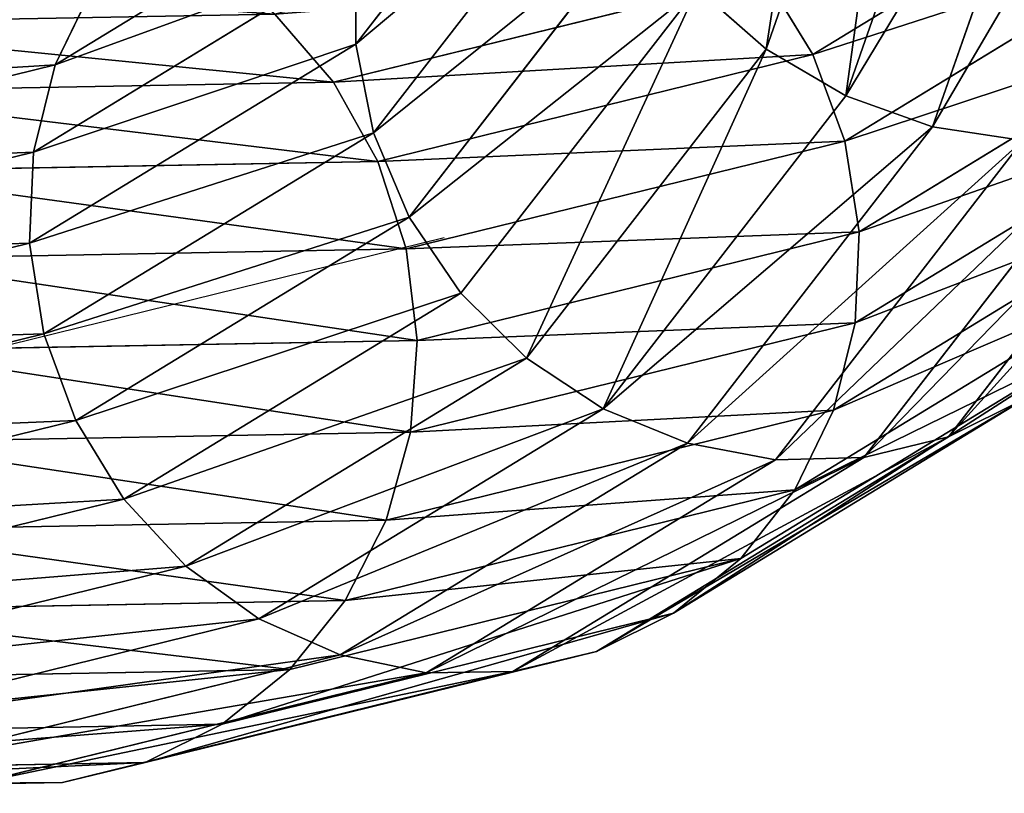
# Model space of a CAD drawing. Extents: x -0.1 to 19.2, y 0 to 39.3.
# Tile 186 of 215: x 14.8 to 16.1, y 30.2 to 31.2. Entities that reach past the tile are written whole.
import ezdxf

# ---------------------------------------------------------------- set-up
doc = ezdxf.new("R2010")
doc.units = 0
doc.header["$LTSCALE"] = 2.54
doc.layers.get('0').update_dxf_attribs({"color": 13, "linetype": 'CONTINUOUS'})

# ---------------------------------------------------------------- blocks, each defined once
blk = doc.blocks.new('GRUPUJ_50')
at = {"color": 250}
for p, q in [((12.3707, 1.5154, 2.4291), (12.1841, 0.9808, 3.4612)), ((12.3707, 1.5154, 2.4291), (12.1841, 0.9808, 3.4612)), ((12.4778, 1.4598, 2.4163), (12.289, 0.9192, 3.4601)), ((12.4778, 1.4598, 2.4163), (12.289, 0.9192, 3.4601)), ((12.594, 1.4241, 2.4169), (12.4034, 0.8785, 3.4702)), ((12.594, 1.4241, 2.4169), (12.4034, 0.8785, 3.4702)), ((11.941, 1.3713, 3.5702), (11.6436, 0.9872, 4.6766)), ((11.941, 1.3713, 3.5702), (11.6436, 0.9872, 4.6766)), ((11.969, 1.2602, 3.5293), (11.6672, 0.8705, 4.6519)), ((11.969, 1.2602, 3.5293), (11.6672, 0.8705, 4.6519)), ((12.6861, 1.2425, 5.082), (12.2457, 0.9736, 6.3675)), ((12.6861, 1.2425, 5.082), (12.2457, 0.9736, 6.3675)), ((11.6694, 1.2174, 4.7484), (11.2478, 0.9599, 5.9789)), ((11.6694, 1.2174, 4.7484), (11.2478, 0.9599, 5.9789)), ((12.0205, 1.1551, 3.4966), (11.7141, 0.7594, 4.6363)), ((12.0205, 1.1551, 3.4966), (11.7141, 0.7594, 4.6363)), ((12.733, 1.1315, 5.0664), (12.2877, 0.8595, 6.3663)), ((12.733, 1.1315, 5.0664), (12.2877, 0.8595, 6.3663)), ((11.6444, 1.1046, 4.7092), (11.2191, 0.8449, 5.9502)), ((11.6444, 1.1046, 4.7092), (11.2191, 0.8449, 5.9502)), ((11.6436, 0.9872, 4.6766), (11.6444, 1.1046, 4.7092)), ((11.6436, 0.9872, 4.6766), (11.6444, 1.1046, 4.7092)), ((12.1826, 1.0771, 6.3588), (11.6144, 0.9373, 7.7744)), ((12.1826, 1.0771, 6.3588), (11.6144, 0.9373, 7.7744)), ((12.1826, 1.0771, 6.3588), (12.2457, 0.9736, 6.3675)), ((12.1826, 1.0771, 6.3588), (12.2457, 0.9736, 6.3675)), ((11.2478, 0.9599, 5.9789), (11.2988, 1.065, 6.0147)), ((11.2478, 0.9599, 5.9789), (11.2988, 1.065, 6.0147)), ((12.0932, 1.0606, 3.4736), (11.7822, 0.659, 4.6304)), ((12.0932, 1.0606, 3.4736), (11.7822, 0.659, 4.6304)), ((12.1841, 0.9808, 3.4612), (12.0932, 1.0606, 3.4736)), ((12.1841, 0.9808, 3.4612), (12.0932, 1.0606, 3.4736)), ((11.5373, 1.0268, 7.7452), (11.6144, 0.9373, 7.7744)), ((11.5373, 1.0268, 7.7452), (11.6144, 0.9373, 7.7744)), ((12.7566, 1.0147, 5.0417), (12.3065, 0.7399, 6.3553)), ((12.7566, 1.0147, 5.0417), (12.3065, 0.7399, 6.3553)), ((11.6436, 0.9872, 4.6766), (11.2142, 0.725, 5.9299)), ((11.6436, 0.9872, 4.6766), (11.2142, 0.725, 5.9299)), ((11.6672, 0.8705, 4.6519), (11.6436, 0.9872, 4.6766)), ((11.6672, 0.8705, 4.6519), (11.6436, 0.9872, 4.6766)), ((12.2457, 0.9736, 6.3675), (11.6728, 0.8326, 7.7947)), ((12.2457, 0.9736, 6.3675), (11.6728, 0.8326, 7.7947)), ((12.1841, 0.9808, 3.4612), (11.8686, 0.5734, 4.6345)), ((12.1841, 0.9808, 3.4612), (11.8686, 0.5734, 4.6345)), ((12.289, 0.9192, 3.4601), (12.1841, 0.9808, 3.4612)), ((12.289, 0.9192, 3.4601), (12.1841, 0.9808, 3.4612)), ((12.2457, 0.9736, 6.3675), (12.2877, 0.8595, 6.3663)), ((12.2457, 0.9736, 6.3675), (12.2877, 0.8595, 6.3663)), ((11.2478, 0.9599, 5.9789), (10.6925, 0.8233, 7.3621)), ((11.2478, 0.9599, 5.9789), (10.6925, 0.8233, 7.3621)), ((11.2191, 0.8449, 5.9502), (11.2478, 0.9599, 5.9789)), ((11.2191, 0.8449, 5.9502), (11.2478, 0.9599, 5.9789)), ((11.6144, 0.9373, 7.7744), (10.9139, 0.9243, 9.3329)), ((11.6144, 0.9373, 7.7744), (10.9139, 0.9243, 9.3329)), ((11.6144, 0.9373, 7.7744), (11.6728, 0.8326, 7.7947)), ((11.6144, 0.9373, 7.7744), (11.6728, 0.8326, 7.7947)), ((12.289, 0.9192, 3.4601), (11.9694, 0.5066, 4.6485)), ((12.289, 0.9192, 3.4601), (11.9694, 0.5066, 4.6485)), ((12.4034, 0.8785, 3.4702), (12.289, 0.9192, 3.4601)), ((12.4034, 0.8785, 3.4702), (12.289, 0.9192, 3.4601)), ((12.7558, 0.8974, 5.0091), (12.3015, 0.62, 6.335)), ((12.7558, 0.8974, 5.0091), (12.3015, 0.62, 6.335)), ((12.7532, 0.8945, 3.5615), (12.4243, 0.4699, 4.7844)), ((12.7532, 0.8945, 3.5615), (12.4243, 0.4699, 4.7844)), ((11.6672, 0.8705, 4.6519), (11.233, 0.6054, 5.9189)), ((11.6672, 0.8705, 4.6519), (11.233, 0.6054, 5.9189)), ((11.7141, 0.7594, 4.6363), (11.6672, 0.8705, 4.6519)), ((11.7141, 0.7594, 4.6363), (11.6672, 0.8705, 4.6519)), ((12.4034, 0.8785, 3.4702), (12.0804, 0.4614, 4.6716)), ((12.4034, 0.8785, 3.4702), (12.0804, 0.4614, 4.6716)), ((12.5224, 0.8604, 3.4912), (12.4034, 0.8785, 3.4702)), ((12.5224, 0.8604, 3.4912), (12.4034, 0.8785, 3.4702)), ((12.2877, 0.8595, 6.3663), (11.7101, 0.7174, 7.805)), ((12.2877, 0.8595, 6.3663), (11.7101, 0.7174, 7.805)), ((12.5224, 0.8604, 3.4912), (12.1966, 0.4397, 4.7029)), ((12.5224, 0.8604, 3.4912), (12.1966, 0.4397, 4.7029)), ((12.2877, 0.8595, 6.3663), (12.3065, 0.7399, 6.3553)), ((12.2877, 0.8595, 6.3663), (12.3065, 0.7399, 6.3553)), ((12.6407, 0.8658, 3.5221), (12.3129, 0.4426, 4.7411)), ((12.6407, 0.8658, 3.5221), (12.3129, 0.4426, 4.7411)), ((11.2191, 0.8449, 5.9502), (10.6605, 0.7075, 7.3419)), ((11.2191, 0.8449, 5.9502), (10.6605, 0.7075, 7.3419)), ((11.2142, 0.725, 5.9299), (11.2191, 0.8449, 5.9502)), ((11.2142, 0.725, 5.9299), (11.2191, 0.8449, 5.9502)), ((11.6728, 0.8326, 7.7947), (10.9688, 0.8196, 9.3612)), ((11.6728, 0.8326, 7.7947), (10.9688, 0.8196, 9.3612)), ((11.6728, 0.8326, 7.7947), (11.7101, 0.7174, 7.805)), ((11.6728, 0.8326, 7.7947), (11.7101, 0.7174, 7.805)), ((12.7308, 0.7846, 4.9699), (12.2729, 0.505, 6.3063)), ((12.7308, 0.7846, 4.9699), (12.2729, 0.505, 6.3063)), ((11.7141, 0.7594, 4.6363), (11.275, 0.4913, 5.9177)), ((11.7141, 0.7594, 4.6363), (11.275, 0.4913, 5.9177)), ((11.7822, 0.659, 4.6304), (11.7141, 0.7594, 4.6363)), ((11.7822, 0.659, 4.6304), (11.7141, 0.7594, 4.6363)), ((12.3065, 0.7399, 6.3553), (11.7246, 0.5968, 7.8049)), ((12.3065, 0.7399, 6.3553), (11.7246, 0.5968, 7.8049)), ((12.3065, 0.7399, 6.3553), (12.3015, 0.62, 6.335)), ((12.3065, 0.7399, 6.3553), (12.3015, 0.62, 6.335)), ((11.2142, 0.725, 5.9299), (10.6515, 0.5866, 7.3315)), ((11.2142, 0.725, 5.9299), (10.6515, 0.5866, 7.3315)), ((11.7101, 0.7174, 7.805), (11.0025, 0.7043, 9.3796)), ((11.7101, 0.7174, 7.805), (11.0025, 0.7043, 9.3796)), ((11.233, 0.6054, 5.9189), (11.2142, 0.725, 5.9299)), ((11.233, 0.6054, 5.9189), (11.2142, 0.725, 5.9299)), ((11.7101, 0.7174, 7.805), (11.7246, 0.5968, 7.8049)), ((11.7101, 0.7174, 7.805), (11.7246, 0.5968, 7.8049)), ((12.6826, 0.6812, 4.9258), (12.2218, 0.3999, 6.2705)), ((12.6826, 0.6812, 4.9258), (12.2218, 0.3999, 6.2705)), ((11.7822, 0.659, 4.6304), (11.3381, 0.3878, 5.9264)), ((11.7822, 0.659, 4.6304), (11.3381, 0.3878, 5.9264)), ((11.8686, 0.5734, 4.6345), (11.7822, 0.659, 4.6304)), ((11.8686, 0.5734, 4.6345), (11.7822, 0.659, 4.6304)), ((12.3015, 0.62, 6.335), (11.7156, 0.4759, 7.7946)), ((12.3015, 0.62, 6.335), (11.7156, 0.4759, 7.7946)), ((12.3015, 0.62, 6.335), (12.2729, 0.505, 6.3063)), ((12.3015, 0.62, 6.335), (12.2729, 0.505, 6.3063)), ((11.233, 0.6054, 5.9189), (10.666, 0.4659, 7.3314)), ((11.233, 0.6054, 5.9189), (10.666, 0.4659, 7.3314)), ((11.7246, 0.5968, 7.8049), (11.0135, 0.5836, 9.3873)), ((11.7246, 0.5968, 7.8049), (11.0135, 0.5836, 9.3873)), ((11.275, 0.4913, 5.9177), (11.233, 0.6054, 5.9189)), ((11.275, 0.4913, 5.9177), (11.233, 0.6054, 5.9189)), ((11.7246, 0.5968, 7.8049), (11.7156, 0.4759, 7.7946)), ((11.7246, 0.5968, 7.8049), (11.7156, 0.4759, 7.7946)), ((11.8686, 0.5734, 4.6345), (11.4197, 0.2994, 5.9444)), ((11.8686, 0.5734, 4.6345), (11.4197, 0.2994, 5.9444)), ((11.9694, 0.5066, 4.6485), (11.8686, 0.5734, 4.6345)), ((11.9694, 0.5066, 4.6485), (11.8686, 0.5734, 4.6345)), ((12.5259, 0.5203, 4.831), (12.0623, 0.2373, 6.1838)), ((12.5259, 0.5203, 4.831), (12.0623, 0.2373, 6.1838)), ((12.5259, 0.5203, 4.831), (12.4243, 0.4699, 4.7844)), ((12.5259, 0.5203, 4.831), (12.4243, 0.4699, 4.7844)), ((11.9694, 0.5066, 4.6485), (11.5162, 0.2299, 5.9712)), ((11.9694, 0.5066, 4.6485), (11.5162, 0.2299, 5.9712)), ((12.0804, 0.4614, 4.6716), (11.9694, 0.5066, 4.6485)), ((12.0804, 0.4614, 4.6716), (11.9694, 0.5066, 4.6485)), ((12.2729, 0.505, 6.3063), (11.6836, 0.36, 7.7743)), ((12.2729, 0.505, 6.3063), (11.6836, 0.36, 7.7743)), ((12.2729, 0.505, 6.3063), (12.2218, 0.3999, 6.2705)), ((12.2729, 0.505, 6.3063), (12.2218, 0.3999, 6.2705)), ((11.275, 0.4913, 5.9177), (10.7032, 0.3507, 7.3418)), ((11.275, 0.4913, 5.9177), (10.7032, 0.3507, 7.3418)), ((11.3381, 0.3878, 5.9264), (11.275, 0.4913, 5.9177)), ((11.3381, 0.3878, 5.9264), (11.275, 0.4913, 5.9177)), ((11.7156, 0.4759, 7.7946), (11.0013, 0.4626, 9.3841)), ((11.7156, 0.4759, 7.7946), (11.0013, 0.4626, 9.3841)), ((11.7156, 0.4759, 7.7946), (11.6836, 0.36, 7.7743)), ((11.7156, 0.4759, 7.7946), (11.6836, 0.36, 7.7743)), ((12.4243, 0.4699, 4.7844), (11.9609, 0.1869, 6.1368)), ((12.4243, 0.4699, 4.7844), (11.9609, 0.1869, 6.1368)), ((12.4243, 0.4699, 4.7844), (12.3129, 0.4426, 4.7411)), ((12.4243, 0.4699, 4.7844), (12.3129, 0.4426, 4.7411)), ((12.0804, 0.4614, 4.6716), (11.6233, 0.1823, 6.0054)), ((12.0804, 0.4614, 4.6716), (11.6233, 0.1823, 6.0054)), ((12.1966, 0.4397, 4.7029), (12.0804, 0.4614, 4.6716)), ((12.1966, 0.4397, 4.7029), (12.0804, 0.4614, 4.6716)), ((12.3129, 0.4426, 4.7411), (11.8506, 0.1604, 6.0901)), ((12.3129, 0.4426, 4.7411), (11.8506, 0.1604, 6.0901)), ((12.3129, 0.4426, 4.7411), (12.1966, 0.4397, 4.7029)), ((12.3129, 0.4426, 4.7411), (12.1966, 0.4397, 4.7029)), ((12.1966, 0.4397, 4.7029), (11.7364, 0.1588, 6.0456)), ((12.1966, 0.4397, 4.7029), (11.7364, 0.1588, 6.0456)), ((12.2218, 0.3999, 6.2705), (11.6299, 0.2543, 7.745)), ((12.2218, 0.3999, 6.2705), (11.6299, 0.2543, 7.745)), ((12.2218, 0.3999, 6.2705), (12.1506, 0.3094, 6.229)), ((12.2218, 0.3999, 6.2705), (12.1506, 0.3094, 6.229)), ((11.3381, 0.3878, 5.9264), (10.7617, 0.2461, 7.362)), ((11.3381, 0.3878, 5.9264), (10.7617, 0.2461, 7.362)), ((11.4197, 0.2994, 5.9444), (11.3381, 0.3878, 5.9264)), ((11.4197, 0.2994, 5.9444), (11.3381, 0.3878, 5.9264)), ((11.6836, 0.36, 7.7743), (10.9665, 0.3467, 9.37)), ((11.6836, 0.36, 7.7743), (10.9665, 0.3467, 9.37)), ((11.6836, 0.36, 7.7743), (11.6299, 0.2543, 7.745)), ((11.6836, 0.36, 7.7743), (11.6299, 0.2543, 7.745)), ((11.4197, 0.2994, 5.9444), (10.8388, 0.1565, 7.3912)), ((11.4197, 0.2994, 5.9444), (10.8388, 0.1565, 7.3912)), ((11.5162, 0.2299, 5.9712), (11.4197, 0.2994, 5.9444)), ((11.5162, 0.2299, 5.9712), (11.4197, 0.2994, 5.9444)), ((12.1506, 0.3094, 6.229), (11.5569, 0.1633, 7.708)), ((12.1506, 0.3094, 6.229), (11.5569, 0.1633, 7.708)), ((11.6299, 0.2543, 7.745), (10.9105, 0.241, 9.3456)), ((11.6299, 0.2543, 7.745), (10.9105, 0.241, 9.3456)), ((11.6299, 0.2543, 7.745), (11.5569, 0.1633, 7.708)), ((11.6299, 0.2543, 7.745), (11.5569, 0.1633, 7.708)), ((12.0623, 0.2373, 6.1838), (11.9609, 0.1869, 6.1368)), ((12.0623, 0.2373, 6.1838), (11.9609, 0.1869, 6.1368)), ((11.5162, 0.2299, 5.9712), (10.9312, 0.086, 7.4281)), ((11.5162, 0.2299, 5.9712), (10.9312, 0.086, 7.4281)), ((11.6233, 0.1823, 6.0054), (11.5162, 0.2299, 5.9712)), ((11.6233, 0.1823, 6.0054), (11.5162, 0.2299, 5.9712)), ((11.6233, 0.1823, 6.0054), (11.0348, 0.0375, 7.4712)), ((11.6233, 0.1823, 6.0054), (11.0348, 0.0375, 7.4712)), ((11.9609, 0.1869, 6.1368), (11.3664, 0.0407, 7.6175)), ((11.9609, 0.1869, 6.1368), (11.3664, 0.0407, 7.6175)), ((11.7364, 0.1588, 6.0456), (11.6233, 0.1823, 6.0054)), ((11.7364, 0.1588, 6.0456), (11.6233, 0.1823, 6.0054)), ((11.9609, 0.1869, 6.1368), (11.8506, 0.1604, 6.0901)), ((11.9609, 0.1869, 6.1368), (11.8506, 0.1604, 6.0901)), ((11.5569, 0.1633, 7.708), (10.8359, 0.15, 9.3122)), ((11.5569, 0.1633, 7.708), (10.8359, 0.15, 9.3122)), ((11.7364, 0.1588, 6.0456), (11.1451, 0.0133, 7.5186)), ((11.7364, 0.1588, 6.0456), (11.1451, 0.0133, 7.5186)), ((11.8506, 0.1604, 6.0901), (11.2573, 0.0144, 7.568)), ((11.8506, 0.1604, 6.0901), (11.2573, 0.0144, 7.568)), ((11.5569, 0.1633, 7.708), (11.4678, 0.0911, 7.6649)), ((11.5569, 0.1633, 7.708), (11.4678, 0.0911, 7.6649)), ((11.8506, 0.1604, 6.0901), (11.7364, 0.1588, 6.0456)), ((11.8506, 0.1604, 6.0901), (11.7364, 0.1588, 6.0456)), ((11.4678, 0.0911, 7.6649), (10.7459, 0.0777, 9.271)), ((11.4678, 0.0911, 7.6649), (10.7459, 0.0777, 9.271)), ((11.3664, 0.0407, 7.6175), (11.2573, 0.0144, 7.568)), ((11.3664, 0.0407, 7.6175), (11.2573, 0.0144, 7.568)), ((11.2573, 0.0144, 7.568), (10.5359, 0.001, 9.173)), ((11.2573, 0.0144, 7.568), (10.5359, 0.001, 9.173)), ((11.2573, 0.0144, 7.568), (11.1451, 0.0133, 7.5186)), ((11.2573, 0.0144, 7.568), (11.1451, 0.0133, 7.5186))]:
    blk.add_line(p, q, dxfattribs=at)
at = {"color": 35}
for p, q in [((12.6133, 0.5918, 4.8789), (12.1506, 0.3094, 6.229)), ((12.6133, 0.5918, 4.8789), (12.1506, 0.3094, 6.229)), ((12.1506, 0.3094, 6.229), (12.0623, 0.2373, 6.1838)), ((12.1506, 0.3094, 6.229), (12.0623, 0.2373, 6.1838)), ((12.0623, 0.2373, 6.1838), (11.4678, 0.0911, 7.6649)), ((12.0623, 0.2373, 6.1838), (11.4678, 0.0911, 7.6649)), ((11.4678, 0.0911, 7.6649), (11.3664, 0.0407, 7.6175)), ((11.4678, 0.0911, 7.6649), (11.3664, 0.0407, 7.6175)), ((11.3664, 0.0407, 7.6175), (10.6445, 0.0273, 9.2239)), ((11.3664, 0.0407, 7.6175), (10.6445, 0.0273, 9.2239))]:
    blk.add_line(p, q, dxfattribs=at)
mesh = blk.add_polyface(dxfattribs=at)
corners = [(12.1841, 0.9808, 3.4612), (12.2775, 1.5884, 2.4547), (12.3707, 1.5154, 2.4291), (12.0932, 1.0606, 3.4736)]
mesh.append_faces([[corners[k] for k in face] for face in [(0, 1, 2), (1, 0, 3)]], dxfattribs={"vtx0": -1, "color": 35})
mesh = blk.add_polyface(dxfattribs=at)
corners = [(12.289, 0.9192, 3.4601), (12.3707, 1.5154, 2.4291), (12.4778, 1.4598, 2.4163), (12.1841, 0.9808, 3.4612)]
mesh.append_faces([[corners[k] for k in face] for face in [(0, 1, 2), (1, 0, 3)]], dxfattribs={"vtx0": -1, "color": 35})
mesh = blk.add_polyface(dxfattribs=at)
corners = [(11.6444, 1.1046, 4.7092), (11.941, 1.3713, 3.5702), (11.6436, 0.9872, 4.6766), (11.9378, 1.4836, 3.6176)]
mesh.append_faces([[corners[k] for k in face] for face in [(0, 1, 2), (1, 0, 3)]], dxfattribs={"vtx0": -1, "color": 35})
mesh = blk.add_polyface(dxfattribs=at)
corners = [(12.594, 1.4241, 2.4169), (12.289, 0.9192, 3.4601), (12.4778, 1.4598, 2.4163), (12.4034, 0.8785, 3.4702)]
mesh.append_faces([[corners[k] for k in face] for face in [(0, 1, 2), (1, 0, 3)]], dxfattribs={"vtx0": -1, "color": 35})
mesh = blk.add_polyface(dxfattribs=at)
corners = [(12.7143, 1.4097, 2.4308), (12.4034, 0.8785, 3.4702), (12.594, 1.4241, 2.4169), (12.5224, 0.8604, 3.4912)]
mesh.append_faces([[corners[k] for k in face] for face in [(0, 1, 2), (1, 0, 3)]], dxfattribs={"vtx0": -1, "color": 35})
mesh = blk.add_polyface(dxfattribs=at)
corners = [(11.6436, 0.9872, 4.6766), (11.969, 1.2602, 3.5293), (11.6672, 0.8705, 4.6519), (11.941, 1.3713, 3.5702)]
mesh.append_faces([[corners[k] for k in face] for face in [(0, 1, 2), (1, 0, 3)]], dxfattribs={"vtx0": -1, "color": 35})
mesh = blk.add_polyface(dxfattribs=at)
corners = [(12.6861, 1.2425, 5.082), (12.1826, 1.0771, 6.3588), (12.2457, 0.9736, 6.3675), (12.618, 1.343, 5.0879)]
mesh.append_faces([[corners[k] for k in face] for face in [(0, 1, 2), (1, 0, 3)]], dxfattribs={"vtx0": -1, "color": 35})
mesh = blk.add_polyface(dxfattribs=at)
corners = [(11.2988, 1.065, 6.0147), (11.6694, 1.2174, 4.7484), (11.2478, 0.9599, 5.9789), (11.7176, 1.3207, 4.7925)]
mesh.append_faces([[corners[k] for k in face] for face in [(0, 1, 2), (1, 0, 3)]], dxfattribs={"vtx0": -1, "color": 35})
mesh = blk.add_polyface(dxfattribs=at)
corners = [(11.6672, 0.8705, 4.6519), (12.0205, 1.1551, 3.4966), (11.7141, 0.7594, 4.6363), (11.969, 1.2602, 3.5293)]
mesh.append_faces([[corners[k] for k in face] for face in [(0, 1, 2), (1, 0, 3)]], dxfattribs={"vtx0": -1, "color": 35})
mesh = blk.add_polyface(dxfattribs=at)
corners = [(12.733, 1.1315, 5.0664), (12.2457, 0.9736, 6.3675), (12.2877, 0.8595, 6.3663), (12.6861, 1.2425, 5.082)]
mesh.append_faces([[corners[k] for k in face] for face in [(0, 1, 2), (1, 0, 3)]], dxfattribs={"vtx0": -1, "color": 35})
mesh = blk.add_polyface(dxfattribs=at)
corners = [(11.2478, 0.9599, 5.9789), (11.6444, 1.1046, 4.7092), (11.2191, 0.8449, 5.9502), (11.6694, 1.2174, 4.7484)]
mesh.append_faces([[corners[k] for k in face] for face in [(0, 1, 2), (1, 0, 3)]], dxfattribs={"vtx0": -1, "color": 35})
mesh = blk.add_polyface(dxfattribs=at)
corners = [(10.8192, 1.02, 7.4284), (11.2988, 1.065, 6.0147), (10.7462, 0.9291, 7.3914), (11.3701, 1.1555, 6.0562)]
mesh.append_faces([[corners[k] for k in face] for face in [(0, 1, 2), (1, 0, 3)]], dxfattribs={"vtx0": -1, "color": 35})
mesh = blk.add_polyface(dxfattribs=at)
corners = [(11.5373, 1.0268, 7.7452), (12.1826, 1.0771, 6.3588), (12.101, 1.1655, 6.3408), (11.6144, 0.9373, 7.7744)]
mesh.append_faces([[corners[k] for k in face] for face in [(0, 1, 2), (1, 0, 3)]], dxfattribs={"vtx0": -1, "color": 35})
mesh = blk.add_polyface(dxfattribs=at)
corners = [(11.7141, 0.7594, 4.6363), (12.0932, 1.0606, 3.4736), (11.7822, 0.659, 4.6304), (12.0205, 1.1551, 3.4966)]
mesh.append_faces([[corners[k] for k in face] for face in [(0, 1, 2), (1, 0, 3)]], dxfattribs={"vtx0": -1, "color": 35})
mesh = blk.add_polyface(dxfattribs=at)
corners = [(12.7566, 1.0147, 5.0417), (12.2877, 0.8595, 6.3663), (12.3065, 0.7399, 6.3553), (12.733, 1.1315, 5.0664)]
mesh.append_faces([[corners[k] for k in face] for face in [(0, 1, 2), (1, 0, 3)]], dxfattribs={"vtx0": -1, "color": 35})
mesh = blk.add_polyface(dxfattribs=at)
corners = [(11.2191, 0.8449, 5.9502), (11.6436, 0.9872, 4.6766), (11.2142, 0.725, 5.9299), (11.6444, 1.1046, 4.7092)]
mesh.append_faces([[corners[k] for k in face] for face in [(0, 1, 2), (1, 0, 3)]], dxfattribs={"vtx0": -1, "color": 35})
mesh = blk.add_polyface(dxfattribs=at)
corners = [(10.751, 1.0845, 9.2523), (11.5373, 1.0268, 7.7452), (11.4449, 1.0974, 7.7083), (10.8403, 1.0139, 9.2961)]
mesh.append_faces([[corners[k] for k in face] for face in [(0, 1, 2), (1, 0, 3)]], dxfattribs={"vtx0": -1, "color": 35})
mesh = blk.add_polyface(dxfattribs=at)
corners = [(12.2457, 0.9736, 6.3675), (11.6144, 0.9373, 7.7744), (11.6728, 0.8326, 7.7947), (12.1826, 1.0771, 6.3588)]
mesh.append_faces([[corners[k] for k in face] for face in [(0, 1, 2), (1, 0, 3)]], dxfattribs={"vtx0": -1, "color": 35})
mesh = blk.add_polyface(dxfattribs=at)
corners = [(10.7462, 0.9291, 7.3914), (11.2478, 0.9599, 5.9789), (10.6925, 0.8233, 7.3621), (11.2988, 1.065, 6.0147)]
mesh.append_faces([[corners[k] for k in face] for face in [(0, 1, 2), (1, 0, 3)]], dxfattribs={"vtx0": -1, "color": 35})
mesh = blk.add_polyface(dxfattribs=at)
corners = [(11.8686, 0.5734, 4.6345), (12.0932, 1.0606, 3.4736), (12.1841, 0.9808, 3.4612), (11.7822, 0.659, 4.6304)]
mesh.append_faces([[corners[k] for k in face] for face in [(0, 1, 2), (1, 0, 3)]], dxfattribs={"vtx0": -1, "color": 35})
mesh = blk.add_polyface(dxfattribs=at)
corners = [(10.8403, 1.0139, 9.2961), (11.6144, 0.9373, 7.7744), (11.5373, 1.0268, 7.7452), (10.9139, 0.9243, 9.3329)]
mesh.append_faces([[corners[k] for k in face] for face in [(0, 1, 2), (1, 0, 3)]], dxfattribs={"vtx0": -1, "color": 35})
mesh = blk.add_polyface(dxfattribs=at)
corners = [(12.7558, 0.8974, 5.0091), (12.3065, 0.7399, 6.3553), (12.3015, 0.62, 6.335), (12.7566, 1.0147, 5.0417)]
mesh.append_faces([[corners[k] for k in face] for face in [(0, 1, 2), (1, 0, 3)]], dxfattribs={"vtx0": -1, "color": 35})
mesh = blk.add_polyface(dxfattribs=at)
corners = [(11.2142, 0.725, 5.9299), (11.6672, 0.8705, 4.6519), (11.233, 0.6054, 5.9189), (11.6436, 0.9872, 4.6766)]
mesh.append_faces([[corners[k] for k in face] for face in [(0, 1, 2), (1, 0, 3)]], dxfattribs={"vtx0": -1, "color": 35})
mesh = blk.add_polyface(dxfattribs=at)
corners = [(12.2877, 0.8595, 6.3663), (11.6728, 0.8326, 7.7947), (11.7101, 0.7174, 7.805), (12.2457, 0.9736, 6.3675)]
mesh.append_faces([[corners[k] for k in face] for face in [(0, 1, 2), (1, 0, 3)]], dxfattribs={"vtx0": -1, "color": 35})
mesh = blk.add_polyface(dxfattribs=at)
corners = [(11.9694, 0.5066, 4.6485), (12.1841, 0.9808, 3.4612), (12.289, 0.9192, 3.4601), (11.8686, 0.5734, 4.6345)]
mesh.append_faces([[corners[k] for k in face] for face in [(0, 1, 2), (1, 0, 3)]], dxfattribs={"vtx0": -1, "color": 35})
mesh = blk.add_polyface(dxfattribs=at)
corners = [(10.6925, 0.8233, 7.3621), (11.2191, 0.8449, 5.9502), (10.6605, 0.7075, 7.3419), (11.2478, 0.9599, 5.9789)]
mesh.append_faces([[corners[k] for k in face] for face in [(0, 1, 2), (1, 0, 3)]], dxfattribs={"vtx0": -1, "color": 35})
mesh = blk.add_polyface(dxfattribs=at)
corners = [(11.6728, 0.8326, 7.7947), (10.9139, 0.9243, 9.3329), (10.9688, 0.8196, 9.3612), (11.6144, 0.9373, 7.7744)]
mesh.append_faces([[corners[k] for k in face] for face in [(0, 1, 2), (1, 0, 3)]], dxfattribs={"vtx0": -1, "color": 35})
mesh = blk.add_polyface(dxfattribs=at)
corners = [(12.8548, 0.9451, 3.6077), (12.4243, 0.4699, 4.7844), (12.7532, 0.8945, 3.5615), (12.5259, 0.5203, 4.831)]
mesh.append_faces([[corners[k] for k in face] for face in [(0, 1, 2), (1, 0, 3)]], dxfattribs={"vtx0": -1, "color": 35})
mesh = blk.add_polyface(dxfattribs=at)
corners = [(12.4034, 0.8785, 3.4702), (11.9694, 0.5066, 4.6485), (12.289, 0.9192, 3.4601), (12.0804, 0.4614, 4.6716)]
mesh.append_faces([[corners[k] for k in face] for face in [(0, 1, 2), (1, 0, 3)]], dxfattribs={"vtx0": -1, "color": 35})
mesh = blk.add_polyface(dxfattribs=at)
corners = [(12.7308, 0.7846, 4.9699), (12.3015, 0.62, 6.335), (12.2729, 0.505, 6.3063), (12.7558, 0.8974, 5.0091)]
mesh.append_faces([[corners[k] for k in face] for face in [(0, 1, 2), (1, 0, 3)]], dxfattribs={"vtx0": -1, "color": 35})
mesh = blk.add_polyface(dxfattribs=at)
corners = [(12.7532, 0.8945, 3.5615), (12.3129, 0.4426, 4.7411), (12.6407, 0.8658, 3.5221), (12.4243, 0.4699, 4.7844)]
mesh.append_faces([[corners[k] for k in face] for face in [(0, 1, 2), (1, 0, 3)]], dxfattribs={"vtx0": -1, "color": 35})
mesh = blk.add_polyface(dxfattribs=at)
corners = [(11.233, 0.6054, 5.9189), (11.7141, 0.7594, 4.6363), (11.275, 0.4913, 5.9177), (11.6672, 0.8705, 4.6519)]
mesh.append_faces([[corners[k] for k in face] for face in [(0, 1, 2), (1, 0, 3)]], dxfattribs={"vtx0": -1, "color": 35})
mesh = blk.add_polyface(dxfattribs=at)
corners = [(12.5224, 0.8604, 3.4912), (12.0804, 0.4614, 4.6716), (12.4034, 0.8785, 3.4702), (12.1966, 0.4397, 4.7029)]
mesh.append_faces([[corners[k] for k in face] for face in [(0, 1, 2), (1, 0, 3)]], dxfattribs={"vtx0": -1, "color": 35})
mesh = blk.add_polyface(dxfattribs=at)
corners = [(12.3065, 0.7399, 6.3553), (11.7101, 0.7174, 7.805), (11.7246, 0.5968, 7.8049), (12.2877, 0.8595, 6.3663)]
mesh.append_faces([[corners[k] for k in face] for face in [(0, 1, 2), (1, 0, 3)]], dxfattribs={"vtx0": -1, "color": 35})
mesh = blk.add_polyface(dxfattribs=at)
corners = [(12.6407, 0.8658, 3.5221), (12.1966, 0.4397, 4.7029), (12.5224, 0.8604, 3.4912), (12.3129, 0.4426, 4.7411)]
mesh.append_faces([[corners[k] for k in face] for face in [(0, 1, 2), (1, 0, 3)]], dxfattribs={"vtx0": -1, "color": 35})
mesh = blk.add_polyface(dxfattribs=at)
corners = [(10.6605, 0.7075, 7.3419), (11.2142, 0.725, 5.9299), (10.6515, 0.5866, 7.3315), (11.2191, 0.8449, 5.9502)]
mesh.append_faces([[corners[k] for k in face] for face in [(0, 1, 2), (1, 0, 3)]], dxfattribs={"vtx0": -1, "color": 35})
mesh = blk.add_polyface(dxfattribs=at)
corners = [(11.7101, 0.7174, 7.805), (10.9688, 0.8196, 9.3612), (11.0025, 0.7043, 9.3796), (11.6728, 0.8326, 7.7947)]
mesh.append_faces([[corners[k] for k in face] for face in [(0, 1, 2), (1, 0, 3)]], dxfattribs={"vtx0": -1, "color": 35})
mesh = blk.add_polyface(dxfattribs=at)
corners = [(12.6826, 0.6812, 4.9258), (12.2729, 0.505, 6.3063), (12.2218, 0.3999, 6.2705), (12.7308, 0.7846, 4.9699)]
mesh.append_faces([[corners[k] for k in face] for face in [(0, 1, 2), (1, 0, 3)]], dxfattribs={"vtx0": -1, "color": 35})
mesh = blk.add_polyface(dxfattribs=at)
corners = [(11.275, 0.4913, 5.9177), (11.7822, 0.659, 4.6304), (11.3381, 0.3878, 5.9264), (11.7141, 0.7594, 4.6363)]
mesh.append_faces([[corners[k] for k in face] for face in [(0, 1, 2), (1, 0, 3)]], dxfattribs={"vtx0": -1, "color": 35})
mesh = blk.add_polyface(dxfattribs=at)
corners = [(12.3015, 0.62, 6.335), (11.7246, 0.5968, 7.8049), (11.7156, 0.4759, 7.7946), (12.3065, 0.7399, 6.3553)]
mesh.append_faces([[corners[k] for k in face] for face in [(0, 1, 2), (1, 0, 3)]], dxfattribs={"vtx0": -1, "color": 35})
mesh = blk.add_polyface(dxfattribs=at)
corners = [(10.6515, 0.5866, 7.3315), (11.233, 0.6054, 5.9189), (10.666, 0.4659, 7.3314), (11.2142, 0.725, 5.9299)]
mesh.append_faces([[corners[k] for k in face] for face in [(0, 1, 2), (1, 0, 3)]], dxfattribs={"vtx0": -1, "color": 35})
mesh = blk.add_polyface(dxfattribs=at)
corners = [(11.7246, 0.5968, 7.8049), (11.0025, 0.7043, 9.3796), (11.0135, 0.5836, 9.3873), (11.7101, 0.7174, 7.805)]
mesh.append_faces([[corners[k] for k in face] for face in [(0, 1, 2), (1, 0, 3)]], dxfattribs={"vtx0": -1, "color": 35})
mesh = blk.add_polyface(dxfattribs=at)
corners = [(12.6133, 0.5918, 4.8789), (12.2218, 0.3999, 6.2705), (12.1506, 0.3094, 6.229), (12.6826, 0.6812, 4.9258)]
mesh.append_faces([[corners[k] for k in face] for face in [(0, 1, 2), (1, 0, 3)]], dxfattribs={"vtx0": -1, "color": 35})
mesh = blk.add_polyface(dxfattribs=at)
corners = [(11.8686, 0.5734, 4.6345), (11.3381, 0.3878, 5.9264), (11.7822, 0.659, 4.6304), (11.4197, 0.2994, 5.9444)]
mesh.append_faces([[corners[k] for k in face] for face in [(0, 1, 2), (1, 0, 3)]], dxfattribs={"vtx0": -1, "color": 35})
mesh = blk.add_polyface(dxfattribs=at)
corners = [(12.2729, 0.505, 6.3063), (11.7156, 0.4759, 7.7946), (11.6836, 0.36, 7.7743), (12.3015, 0.62, 6.335)]
mesh.append_faces([[corners[k] for k in face] for face in [(0, 1, 2), (1, 0, 3)]], dxfattribs={"vtx0": -1, "color": 35})
mesh = blk.add_polyface(dxfattribs=at)
corners = [(10.666, 0.4659, 7.3314), (11.275, 0.4913, 5.9177), (10.7032, 0.3507, 7.3418), (11.233, 0.6054, 5.9189)]
mesh.append_faces([[corners[k] for k in face] for face in [(0, 1, 2), (1, 0, 3)]], dxfattribs={"vtx0": -1, "color": 35})
mesh = blk.add_polyface(dxfattribs=at)
corners = [(11.7156, 0.4759, 7.7946), (11.0135, 0.5836, 9.3873), (11.0013, 0.4626, 9.3841), (11.7246, 0.5968, 7.8049)]
mesh.append_faces([[corners[k] for k in face] for face in [(0, 1, 2), (1, 0, 3)]], dxfattribs={"vtx0": -1, "color": 35})
mesh = blk.add_polyface(dxfattribs=at)
corners = [(12.6133, 0.5918, 4.8789), (12.0623, 0.2373, 6.1838), (12.5259, 0.5203, 4.831), (12.1506, 0.3094, 6.229)]
mesh.append_faces([[corners[k] for k in face] for face in [(0, 1, 2), (1, 0, 3)]], dxfattribs={"vtx0": -1, "color": 35})
mesh = blk.add_polyface(dxfattribs=at)
corners = [(11.9694, 0.5066, 4.6485), (11.4197, 0.2994, 5.9444), (11.8686, 0.5734, 4.6345), (11.5162, 0.2299, 5.9712)]
mesh.append_faces([[corners[k] for k in face] for face in [(0, 1, 2), (1, 0, 3)]], dxfattribs={"vtx0": -1, "color": 35})
mesh = blk.add_polyface(dxfattribs=at)
corners = [(12.5259, 0.5203, 4.831), (11.9609, 0.1869, 6.1368), (12.4243, 0.4699, 4.7844), (12.0623, 0.2373, 6.1838)]
mesh.append_faces([[corners[k] for k in face] for face in [(0, 1, 2), (1, 0, 3)]], dxfattribs={"vtx0": -1, "color": 35})
mesh = blk.add_polyface(dxfattribs=at)
corners = [(12.0804, 0.4614, 4.6716), (11.5162, 0.2299, 5.9712), (11.9694, 0.5066, 4.6485), (11.6233, 0.1823, 6.0054)]
mesh.append_faces([[corners[k] for k in face] for face in [(0, 1, 2), (1, 0, 3)]], dxfattribs={"vtx0": -1, "color": 35})
mesh = blk.add_polyface(dxfattribs=at)
corners = [(12.2218, 0.3999, 6.2705), (11.6836, 0.36, 7.7743), (11.6299, 0.2543, 7.745), (12.2729, 0.505, 6.3063)]
mesh.append_faces([[corners[k] for k in face] for face in [(0, 1, 2), (1, 0, 3)]], dxfattribs={"vtx0": -1, "color": 35})
mesh = blk.add_polyface(dxfattribs=at)
corners = [(10.7032, 0.3507, 7.3418), (11.3381, 0.3878, 5.9264), (10.7617, 0.2461, 7.362), (11.275, 0.4913, 5.9177)]
mesh.append_faces([[corners[k] for k in face] for face in [(0, 1, 2), (1, 0, 3)]], dxfattribs={"vtx0": -1, "color": 35})
mesh = blk.add_polyface(dxfattribs=at)
corners = [(11.6836, 0.36, 7.7743), (11.0013, 0.4626, 9.3841), (10.9665, 0.3467, 9.37), (11.7156, 0.4759, 7.7946)]
mesh.append_faces([[corners[k] for k in face] for face in [(0, 1, 2), (1, 0, 3)]], dxfattribs={"vtx0": -1, "color": 35})
mesh = blk.add_polyface(dxfattribs=at)
corners = [(12.4243, 0.4699, 4.7844), (11.8506, 0.1604, 6.0901), (12.3129, 0.4426, 4.7411), (11.9609, 0.1869, 6.1368)]
mesh.append_faces([[corners[k] for k in face] for face in [(0, 1, 2), (1, 0, 3)]], dxfattribs={"vtx0": -1, "color": 35})
mesh = blk.add_polyface(dxfattribs=at)
corners = [(12.1966, 0.4397, 4.7029), (11.6233, 0.1823, 6.0054), (12.0804, 0.4614, 4.6716), (11.7364, 0.1588, 6.0456)]
mesh.append_faces([[corners[k] for k in face] for face in [(0, 1, 2), (1, 0, 3)]], dxfattribs={"vtx0": -1, "color": 35})
mesh = blk.add_polyface(dxfattribs=at)
corners = [(12.3129, 0.4426, 4.7411), (11.7364, 0.1588, 6.0456), (12.1966, 0.4397, 4.7029), (11.8506, 0.1604, 6.0901)]
mesh.append_faces([[corners[k] for k in face] for face in [(0, 1, 2), (1, 0, 3)]], dxfattribs={"vtx0": -1, "color": 35})
mesh = blk.add_polyface(dxfattribs=at)
corners = [(12.1506, 0.3094, 6.229), (11.6299, 0.2543, 7.745), (11.5569, 0.1633, 7.708), (12.2218, 0.3999, 6.2705)]
mesh.append_faces([[corners[k] for k in face] for face in [(0, 1, 2), (1, 0, 3)]], dxfattribs={"vtx0": -1, "color": 35})
mesh = blk.add_polyface(dxfattribs=at)
corners = [(11.4197, 0.2994, 5.9444), (10.7617, 0.2461, 7.362), (11.3381, 0.3878, 5.9264), (10.8388, 0.1565, 7.3912)]
mesh.append_faces([[corners[k] for k in face] for face in [(0, 1, 2), (1, 0, 3)]], dxfattribs={"vtx0": -1, "color": 35})
mesh = blk.add_polyface(dxfattribs=at)
corners = [(11.6299, 0.2543, 7.745), (10.9665, 0.3467, 9.37), (10.9105, 0.241, 9.3456), (11.6836, 0.36, 7.7743)]
mesh.append_faces([[corners[k] for k in face] for face in [(0, 1, 2), (1, 0, 3)]], dxfattribs={"vtx0": -1, "color": 35})
mesh = blk.add_polyface(dxfattribs=at)
corners = [(11.5162, 0.2299, 5.9712), (10.8388, 0.1565, 7.3912), (11.4197, 0.2994, 5.9444), (10.9312, 0.086, 7.4281)]
mesh.append_faces([[corners[k] for k in face] for face in [(0, 1, 2), (1, 0, 3)]], dxfattribs={"vtx0": -1, "color": 35})
mesh = blk.add_polyface(dxfattribs=at)
corners = [(12.1506, 0.3094, 6.229), (11.4678, 0.0911, 7.6649), (12.0623, 0.2373, 6.1838), (11.5569, 0.1633, 7.708)]
mesh.append_faces([[corners[k] for k in face] for face in [(0, 1, 2), (1, 0, 3)]], dxfattribs={"vtx0": -1, "color": 35})
mesh = blk.add_polyface(dxfattribs=at)
corners = [(11.5569, 0.1633, 7.708), (10.9105, 0.241, 9.3456), (10.8359, 0.15, 9.3122), (11.6299, 0.2543, 7.745)]
mesh.append_faces([[corners[k] for k in face] for face in [(0, 1, 2), (1, 0, 3)]], dxfattribs={"vtx0": -1, "color": 35})
mesh = blk.add_polyface(dxfattribs=at)
corners = [(12.0623, 0.2373, 6.1838), (11.3664, 0.0407, 7.6175), (11.9609, 0.1869, 6.1368), (11.4678, 0.0911, 7.6649)]
mesh.append_faces([[corners[k] for k in face] for face in [(0, 1, 2), (1, 0, 3)]], dxfattribs={"vtx0": -1, "color": 35})
mesh = blk.add_polyface(dxfattribs=at)
corners = [(11.6233, 0.1823, 6.0054), (10.9312, 0.086, 7.4281), (11.5162, 0.2299, 5.9712), (11.0348, 0.0375, 7.4712)]
mesh.append_faces([[corners[k] for k in face] for face in [(0, 1, 2), (1, 0, 3)]], dxfattribs={"vtx0": -1, "color": 35})
mesh = blk.add_polyface(dxfattribs=at)
corners = [(11.7364, 0.1588, 6.0456), (11.0348, 0.0375, 7.4712), (11.6233, 0.1823, 6.0054), (11.1451, 0.0133, 7.5186)]
mesh.append_faces([[corners[k] for k in face] for face in [(0, 1, 2), (1, 0, 3)]], dxfattribs={"vtx0": -1, "color": 35})
mesh = blk.add_polyface(dxfattribs=at)
corners = [(11.9609, 0.1869, 6.1368), (11.2573, 0.0144, 7.568), (11.8506, 0.1604, 6.0901), (11.3664, 0.0407, 7.6175)]
mesh.append_faces([[corners[k] for k in face] for face in [(0, 1, 2), (1, 0, 3)]], dxfattribs={"vtx0": -1, "color": 35})
mesh = blk.add_polyface(dxfattribs=at)
corners = [(11.5569, 0.1633, 7.708), (10.7459, 0.0777, 9.271), (11.4678, 0.0911, 7.6649), (10.8359, 0.15, 9.3122)]
mesh.append_faces([[corners[k] for k in face] for face in [(0, 1, 2), (1, 0, 3)]], dxfattribs={"vtx0": -1, "color": 35})
mesh = blk.add_polyface(dxfattribs=at)
corners = [(11.8506, 0.1604, 6.0901), (11.1451, 0.0133, 7.5186), (11.7364, 0.1588, 6.0456), (11.2573, 0.0144, 7.568)]
mesh.append_faces([[corners[k] for k in face] for face in [(0, 1, 2), (1, 0, 3)]], dxfattribs={"vtx0": -1, "color": 35})
mesh = blk.add_polyface(dxfattribs=at)
corners = [(11.4678, 0.0911, 7.6649), (10.6445, 0.0273, 9.2239), (11.3664, 0.0407, 7.6175), (10.7459, 0.0777, 9.271)]
mesh.append_faces([[corners[k] for k in face] for face in [(0, 1, 2), (1, 0, 3)]], dxfattribs={"vtx0": -1, "color": 35})
mesh = blk.add_polyface(dxfattribs=at)
corners = [(11.3664, 0.0407, 7.6175), (10.5359, 0.001, 9.173), (11.2573, 0.0144, 7.568), (10.6445, 0.0273, 9.2239)]
mesh.append_faces([[corners[k] for k in face] for face in [(0, 1, 2), (1, 0, 3)]], dxfattribs={"vtx0": -1, "color": 35})
mesh = blk.add_polyface(dxfattribs=at)
corners = [(11.2573, 0.0144, 7.568), (10.4251, 0, 9.1204), (11.1451, 0.0133, 7.5186), (10.5359, 0.001, 9.173)]
mesh.append_faces([[corners[k] for k in face] for face in [(0, 1, 2), (1, 0, 3)]], dxfattribs={"vtx0": -1, "color": 35})
blk = doc.blocks.new('GRUPUJ_55')
at = {"color": 0}
blk.add_line((14.7622, 30.7917, 7.5682), (15.3345, 30.9325, 6.1426), dxfattribs=at)
blk.add_blockref('GRUPUJ_50', (3.5742, 30.2), dxfattribs=at)

msp = doc.modelspace()

# ---------------------------------------------------------------- block references
at = {"color": 0}
msp.add_blockref('GRUPUJ_55', (0, 0), dxfattribs=at)

doc.saveas('drawing.dxf')
